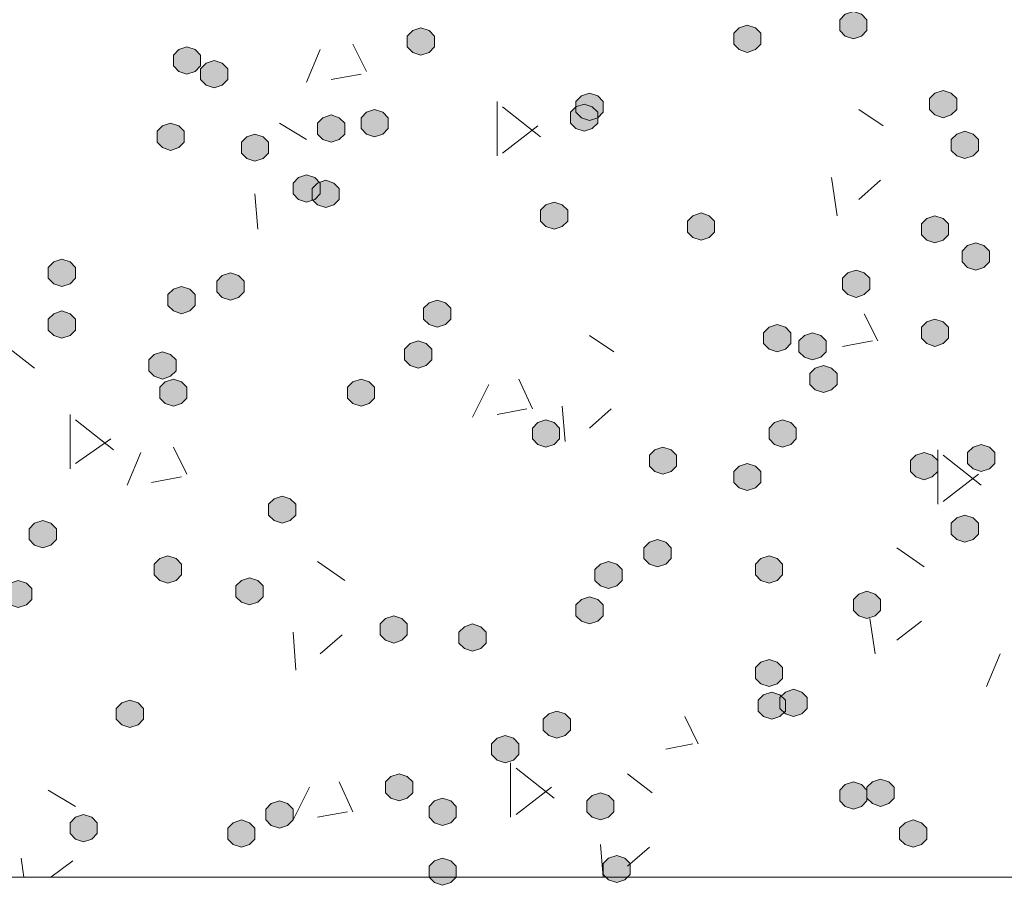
# Model space of a CAD drawing. Header units: millimetres. Extents: x 1527433 to 14789979, y -66543 to 11310.
# Tile 31 of 122: x 1949438 to 1950204, y -64462 to -63789. Entities that reach past the tile are written whole.
import ezdxf

# ---------------------------------------------------------------- set-up
doc = ezdxf.new("R2010")
doc.units = ezdxf.units.MM

msp = doc.modelspace()

# ---------------------------------------------------------------- hatches: boundary and pattern name
h = msp.add_hatch(color=7)
h.dxf.hatch_style = 2
h.paths.add_polyline_path([(1950086.317, -63782.395), (1950079.967, -63784.512), (1950075.733, -63788.745), (1950075.733, -63797.212), (1950079.967, -63801.445), (1950086.317, -63803.562), (1950092.667, -63801.445), (1950096.9, -63797.212), (1950096.9, -63788.745), (1950092.667, -63784.512)])
h = msp.add_hatch(color=7)
h.dxf.hatch_style = 2
h.paths.add_polyline_path([(1949749.767, -63795.095), (1949743.417, -63797.212), (1949739.183, -63801.445), (1949739.183, -63809.912), (1949743.417, -63814.145), (1949749.767, -63816.262), (1949756.117, -63814.145), (1949760.35, -63809.912), (1949760.35, -63801.445), (1949756.117, -63797.212)])
h = msp.add_hatch(color=7)
h.dxf.hatch_style = 2
h.paths.add_polyline_path([(1950003.767, -63792.979), (1949997.417, -63795.095), (1949993.183, -63799.329), (1949993.183, -63807.795), (1949997.417, -63812.029), (1950003.767, -63814.145), (1950010.117, -63812.029), (1950014.35, -63807.795), (1950014.35, -63799.329), (1950010.117, -63795.095)])
h = msp.add_hatch(color=7)
h.dxf.hatch_style = 2
h.paths.add_polyline_path([(1949567.733, -63809.912), (1949561.383, -63812.029), (1949557.15, -63816.262), (1949557.15, -63824.729), (1949561.383, -63828.962), (1949567.733, -63831.079), (1949574.083, -63828.962), (1949578.317, -63824.729), (1949578.317, -63816.262), (1949574.083, -63812.029)])
h = msp.add_hatch(color=7)
h.dxf.hatch_style = 2
h.paths.add_polyline_path([(1949588.9, -63820.495), (1949582.55, -63822.612), (1949578.317, -63826.845), (1949578.317, -63835.312), (1949582.55, -63839.545), (1949588.9, -63841.662), (1949595.25, -63839.545), (1949599.483, -63835.312), (1949599.483, -63826.845), (1949595.25, -63822.612)])
h = msp.add_hatch(color=7)
h.dxf.hatch_style = 2
h.paths.add_polyline_path([(1949881, -63845.895), (1949874.65, -63848.012), (1949870.417, -63852.245), (1949870.417, -63860.712), (1949874.65, -63864.945), (1949881, -63867.062), (1949887.35, -63864.945), (1949891.583, -63860.712), (1949891.583, -63852.245), (1949887.35, -63848.012)])
h = msp.add_hatch(color=7)
h.dxf.hatch_style = 2
h.paths.add_polyline_path([(1950156.167, -63843.779), (1950149.817, -63845.895), (1950145.583, -63850.129), (1950145.583, -63858.595), (1950149.817, -63862.829), (1950156.167, -63864.945), (1950162.517, -63862.829), (1950166.75, -63858.595), (1950166.75, -63850.129), (1950162.517, -63845.895)])
h = msp.add_hatch(color=7)
h.dxf.hatch_style = 2
h.paths.add_polyline_path([(1949876.767, -63854.362), (1949870.417, -63856.479), (1949866.183, -63860.712), (1949866.183, -63869.179), (1949870.417, -63873.412), (1949876.767, -63875.529), (1949883.117, -63873.412), (1949887.35, -63869.179), (1949887.35, -63860.712), (1949883.117, -63856.479)])
h = msp.add_hatch(color=7)
h.dxf.hatch_style = 2
h.paths.add_polyline_path([(1949679.917, -63862.829), (1949673.567, -63864.945), (1949669.333, -63869.179), (1949669.333, -63877.645), (1949673.567, -63881.879), (1949679.917, -63883.995), (1949686.267, -63881.879), (1949690.5, -63877.645), (1949690.5, -63869.179), (1949686.267, -63864.945)])
h = msp.add_hatch(color=7)
h.dxf.hatch_style = 2
h.paths.add_polyline_path([(1949713.783, -63858.595), (1949707.433, -63860.712), (1949703.2, -63864.945), (1949703.2, -63873.412), (1949707.433, -63877.645), (1949713.783, -63879.762), (1949720.133, -63877.645), (1949724.367, -63873.412), (1949724.367, -63864.945), (1949720.133, -63860.712)])
h = msp.add_hatch(color=7)
h.dxf.hatch_style = 2
h.paths.add_polyline_path([(1949555.033, -63869.179), (1949548.683, -63871.295), (1949544.45, -63875.529), (1949544.45, -63883.995), (1949548.683, -63888.229), (1949555.033, -63890.345), (1949561.383, -63888.229), (1949565.617, -63883.995), (1949565.617, -63875.529), (1949561.383, -63871.295)])
h = msp.add_hatch(color=7)
h.dxf.hatch_style = 2
h.paths.add_polyline_path([(1949620.65, -63877.645), (1949614.3, -63879.762), (1949610.067, -63883.995), (1949610.067, -63892.462), (1949614.3, -63896.695), (1949620.65, -63898.812), (1949627, -63896.695), (1949631.233, -63892.462), (1949631.233, -63883.995), (1949627, -63879.762)])
h = msp.add_hatch(color=7)
h.dxf.hatch_style = 2
h.paths.add_polyline_path([(1950173.1, -63875.529), (1950166.75, -63877.645), (1950162.517, -63881.879), (1950162.517, -63890.345), (1950166.75, -63894.579), (1950173.1, -63896.695), (1950179.45, -63894.579), (1950183.683, -63890.345), (1950183.683, -63881.879), (1950179.45, -63877.645)])
h = msp.add_hatch(color=7)
h.dxf.hatch_style = 2
h.paths.add_polyline_path([(1949660.867, -63909.395), (1949654.517, -63911.512), (1949650.283, -63915.745), (1949650.283, -63924.212), (1949654.517, -63928.445), (1949660.867, -63930.562), (1949667.217, -63928.445), (1949671.45, -63924.212), (1949671.45, -63915.745), (1949667.217, -63911.512)])
h = msp.add_hatch(color=7)
h.dxf.hatch_style = 2
h.paths.add_polyline_path([(1949675.683, -63913.629), (1949669.333, -63915.745), (1949665.1, -63919.979), (1949665.1, -63928.445), (1949669.333, -63932.679), (1949675.683, -63934.795), (1949682.033, -63932.679), (1949686.267, -63928.445), (1949686.267, -63919.979), (1949682.033, -63915.745)])
h = msp.add_hatch(color=7)
h.dxf.hatch_style = 2
h.paths.add_polyline_path([(1949853.483, -63930.562), (1949847.133, -63932.679), (1949842.9, -63936.912), (1949842.9, -63945.379), (1949847.133, -63949.612), (1949853.483, -63951.729), (1949859.833, -63949.612), (1949864.067, -63945.379), (1949864.067, -63936.912), (1949859.833, -63932.679)])
h = msp.add_hatch(color=7)
h.dxf.hatch_style = 2
h.paths.add_polyline_path([(1949967.783, -63939.029), (1949961.433, -63941.145), (1949957.2, -63945.379), (1949957.2, -63953.845), (1949961.433, -63958.079), (1949967.783, -63960.195), (1949974.133, -63958.079), (1949978.367, -63953.845), (1949978.367, -63945.379), (1949974.133, -63941.145)])
h = msp.add_hatch(color=7)
h.dxf.hatch_style = 2
h.paths.add_polyline_path([(1950149.817, -63941.145), (1950143.467, -63943.262), (1950139.233, -63947.495), (1950139.233, -63955.962), (1950143.467, -63960.195), (1950149.817, -63962.312), (1950156.167, -63960.195), (1950160.4, -63955.962), (1950160.4, -63947.495), (1950156.167, -63943.262)])
h = msp.add_hatch(color=7)
h.dxf.hatch_style = 2
h.paths.add_polyline_path([(1950181.567, -63962.312), (1950175.217, -63964.429), (1950170.983, -63968.662), (1950170.983, -63977.129), (1950175.217, -63981.362), (1950181.567, -63983.479), (1950187.917, -63981.362), (1950192.15, -63977.129), (1950192.15, -63968.662), (1950187.917, -63964.429)])
h = msp.add_hatch(color=7)
h.dxf.hatch_style = 2
h.paths.add_polyline_path([(1949470.367, -63975.012), (1949464.017, -63977.129), (1949459.783, -63981.362), (1949459.783, -63989.829), (1949464.017, -63994.062), (1949470.367, -63996.179), (1949476.717, -63994.062), (1949480.95, -63989.829), (1949480.95, -63981.362), (1949476.717, -63977.129)])
h = msp.add_hatch(color=7)
h.dxf.hatch_style = 2
h.paths.add_polyline_path([(1949601.6, -63985.595), (1949595.25, -63987.712), (1949591.017, -63991.945), (1949591.017, -64000.412), (1949595.25, -64004.645), (1949601.6, -64006.762), (1949607.95, -64004.645), (1949612.183, -64000.412), (1949612.183, -63991.945), (1949607.95, -63987.712)])
h = msp.add_hatch(color=7)
h.dxf.hatch_style = 2
h.paths.add_polyline_path([(1950088.433, -63983.479), (1950082.083, -63985.595), (1950077.85, -63989.829), (1950077.85, -63998.295), (1950082.083, -64002.529), (1950088.433, -64004.645), (1950094.783, -64002.529), (1950099.017, -63998.295), (1950099.017, -63989.829), (1950094.783, -63985.595)])
h = msp.add_hatch(color=7)
h.dxf.hatch_style = 2
h.paths.add_polyline_path([(1949563.5, -63996.179), (1949557.15, -63998.295), (1949552.917, -64002.529), (1949552.917, -64010.995), (1949557.15, -64015.229), (1949563.5, -64017.345), (1949569.85, -64015.229), (1949574.083, -64010.995), (1949574.083, -64002.529), (1949569.85, -63998.295)])
h = msp.add_hatch(color=7)
h.dxf.hatch_style = 2
h.paths.add_polyline_path([(1949762.467, -64006.762), (1949756.117, -64008.879), (1949751.883, -64013.112), (1949751.883, -64021.579), (1949756.117, -64025.812), (1949762.467, -64027.929), (1949768.817, -64025.812), (1949773.05, -64021.579), (1949773.05, -64013.112), (1949768.817, -64008.879)])
h = msp.add_hatch(color=7)
h.dxf.hatch_style = 2
h.paths.add_polyline_path([(1949470.367, -64015.229), (1949464.017, -64017.345), (1949459.783, -64021.579), (1949459.783, -64030.045), (1949464.017, -64034.279), (1949470.367, -64036.395), (1949476.717, -64034.279), (1949480.95, -64030.045), (1949480.95, -64021.579), (1949476.717, -64017.345)])
h = msp.add_hatch(color=7)
h.dxf.hatch_style = 2
h.paths.add_polyline_path([(1950027.05, -64025.812), (1950020.7, -64027.929), (1950016.467, -64032.162), (1950016.467, -64040.629), (1950020.7, -64044.862), (1950027.05, -64046.979), (1950033.4, -64044.862), (1950037.633, -64040.629), (1950037.633, -64032.162), (1950033.4, -64027.929)])
h = msp.add_hatch(color=7)
h.dxf.hatch_style = 2
h.paths.add_polyline_path([(1950149.817, -64021.579), (1950143.467, -64023.695), (1950139.233, -64027.929), (1950139.233, -64036.395), (1950143.467, -64040.629), (1950149.817, -64042.745), (1950156.167, -64040.629), (1950160.4, -64036.395), (1950160.4, -64027.929), (1950156.167, -64023.695)])
h = msp.add_hatch(color=7)
h.dxf.hatch_style = 2
h.paths.add_polyline_path([(1950054.567, -64032.162), (1950048.217, -64034.279), (1950043.983, -64038.512), (1950043.983, -64046.979), (1950048.217, -64051.212), (1950054.567, -64053.329), (1950060.917, -64051.212), (1950065.15, -64046.979), (1950065.15, -64038.512), (1950060.917, -64034.279)])
h = msp.add_hatch(color=7)
h.dxf.hatch_style = 2
h.paths.add_polyline_path([(1949747.65, -64038.512), (1949741.3, -64040.629), (1949737.067, -64044.862), (1949737.067, -64053.329), (1949741.3, -64057.562), (1949747.65, -64059.679), (1949754, -64057.562), (1949758.233, -64053.329), (1949758.233, -64044.862), (1949754, -64040.629)])
h = msp.add_hatch(color=7)
h.dxf.hatch_style = 2
h.paths.add_polyline_path([(1949548.683, -64046.979), (1949542.333, -64049.095), (1949538.1, -64053.329), (1949538.1, -64061.795), (1949542.333, -64066.029), (1949548.683, -64068.145), (1949555.033, -64066.029), (1949559.267, -64061.795), (1949559.267, -64053.329), (1949555.033, -64049.095)])
h = msp.add_hatch(color=7)
h.dxf.hatch_style = 2
h.paths.add_polyline_path([(1950063.033, -64057.562), (1950056.683, -64059.679), (1950052.45, -64063.912), (1950052.45, -64072.379), (1950056.683, -64076.612), (1950063.033, -64078.729), (1950069.383, -64076.612), (1950073.617, -64072.379), (1950073.617, -64063.912), (1950069.383, -64059.679)])
h = msp.add_hatch(color=7)
h.dxf.hatch_style = 2
h.paths.add_polyline_path([(1949557.15, -64068.145), (1949550.8, -64070.262), (1949546.567, -64074.495), (1949546.567, -64082.962), (1949550.8, -64087.195), (1949557.15, -64089.312), (1949563.5, -64087.195), (1949567.733, -64082.962), (1949567.733, -64074.495), (1949563.5, -64070.262)])
h = msp.add_hatch(color=7)
h.dxf.hatch_style = 2
h.paths.add_polyline_path([(1949703.2, -64068.145), (1949696.85, -64070.262), (1949692.617, -64074.495), (1949692.617, -64082.962), (1949696.85, -64087.195), (1949703.2, -64089.312), (1949709.55, -64087.195), (1949713.783, -64082.962), (1949713.783, -64074.495), (1949709.55, -64070.262)])
h = msp.add_hatch(color=7)
h.dxf.hatch_style = 2
h.paths.add_polyline_path([(1949847.133, -64099.895), (1949840.783, -64102.012), (1949836.55, -64106.245), (1949836.55, -64114.712), (1949840.783, -64118.945), (1949847.133, -64121.062), (1949853.483, -64118.945), (1949857.717, -64114.712), (1949857.717, -64106.245), (1949853.483, -64102.012)])
h = msp.add_hatch(color=7)
h.dxf.hatch_style = 2
h.paths.add_polyline_path([(1950031.283, -64099.895), (1950024.933, -64102.012), (1950020.7, -64106.245), (1950020.7, -64114.712), (1950024.933, -64118.945), (1950031.283, -64121.062), (1950037.633, -64118.945), (1950041.867, -64114.712), (1950041.867, -64106.245), (1950037.633, -64102.012)])
h = msp.add_hatch(color=7)
h.dxf.hatch_style = 2
h.paths.add_polyline_path([(1949938.15, -64121.062), (1949931.8, -64123.179), (1949927.567, -64127.412), (1949927.567, -64135.879), (1949931.8, -64140.112), (1949938.15, -64142.229), (1949944.5, -64140.112), (1949948.733, -64135.879), (1949948.733, -64127.412), (1949944.5, -64123.179)])
h = msp.add_hatch(color=7)
h.dxf.hatch_style = 2
h.paths.add_polyline_path([(1950141.35, -64125.295), (1950135, -64127.412), (1950130.767, -64131.645), (1950130.767, -64140.112), (1950135, -64144.345), (1950141.35, -64146.462), (1950147.7, -64144.345), (1950151.933, -64140.112), (1950151.933, -64131.645), (1950147.7, -64127.412)])
h = msp.add_hatch(color=7)
h.dxf.hatch_style = 2
h.paths.add_polyline_path([(1950185.8, -64118.945), (1950179.45, -64121.062), (1950175.217, -64125.295), (1950175.217, -64133.762), (1950179.45, -64137.995), (1950185.8, -64140.112), (1950192.15, -64137.995), (1950196.383, -64133.762), (1950196.383, -64125.295), (1950192.15, -64121.062)])
h = msp.add_hatch(color=7)
h.dxf.hatch_style = 2
h.paths.add_polyline_path([(1950003.767, -64133.762), (1949997.417, -64135.879), (1949993.183, -64140.112), (1949993.183, -64148.579), (1949997.417, -64152.812), (1950003.767, -64154.929), (1950010.117, -64152.812), (1950014.35, -64148.579), (1950014.35, -64140.112), (1950010.117, -64135.879)])
h = msp.add_hatch(color=7)
h.dxf.hatch_style = 2
h.paths.add_polyline_path([(1949641.817, -64159.162), (1949635.467, -64161.279), (1949631.233, -64165.512), (1949631.233, -64173.979), (1949635.467, -64178.212), (1949641.817, -64180.329), (1949648.167, -64178.212), (1949652.4, -64173.979), (1949652.4, -64165.512), (1949648.167, -64161.279)])
h = msp.add_hatch(color=7)
h.dxf.hatch_style = 2
h.paths.add_polyline_path([(1949455.55, -64178.212), (1949449.2, -64180.329), (1949444.967, -64184.562), (1949444.967, -64193.029), (1949449.2, -64197.262), (1949455.55, -64199.379), (1949461.9, -64197.262), (1949466.133, -64193.029), (1949466.133, -64184.562), (1949461.9, -64180.329)])
h = msp.add_hatch(color=7)
h.dxf.hatch_style = 2
h.paths.add_polyline_path([(1950173.1, -64173.979), (1950166.75, -64176.095), (1950162.517, -64180.329), (1950162.517, -64188.795), (1950166.75, -64193.029), (1950173.1, -64195.145), (1950179.45, -64193.029), (1950183.683, -64188.795), (1950183.683, -64180.329), (1950179.45, -64176.095)])
h = msp.add_hatch(color=7)
h.dxf.hatch_style = 2
h.paths.add_polyline_path([(1949933.917, -64193.029), (1949927.567, -64195.145), (1949923.333, -64199.379), (1949923.333, -64207.845), (1949927.567, -64212.079), (1949933.917, -64214.195), (1949940.267, -64212.079), (1949944.5, -64207.845), (1949944.5, -64199.379), (1949940.267, -64195.145)])
h = msp.add_hatch(color=7)
h.dxf.hatch_style = 2
h.paths.add_polyline_path([(1949552.917, -64205.729), (1949546.567, -64207.845), (1949542.333, -64212.079), (1949542.333, -64220.545), (1949546.567, -64224.779), (1949552.917, -64226.895), (1949559.267, -64224.779), (1949563.5, -64220.545), (1949563.5, -64212.079), (1949559.267, -64207.845)])
h = msp.add_hatch(color=7)
h.dxf.hatch_style = 2
h.paths.add_polyline_path([(1949895.817, -64209.962), (1949889.467, -64212.079), (1949885.233, -64216.312), (1949885.233, -64224.779), (1949889.467, -64229.012), (1949895.817, -64231.129), (1949902.167, -64229.012), (1949906.4, -64224.779), (1949906.4, -64216.312), (1949902.167, -64212.079)])
h = msp.add_hatch(color=7)
h.dxf.hatch_style = 2
h.paths.add_polyline_path([(1950020.7, -64205.729), (1950014.35, -64207.845), (1950010.117, -64212.079), (1950010.117, -64220.545), (1950014.35, -64224.779), (1950020.7, -64226.895), (1950027.05, -64224.779), (1950031.283, -64220.545), (1950031.283, -64212.079), (1950027.05, -64207.845)])
h = msp.add_hatch(color=7)
h.dxf.hatch_style = 2
h.paths.add_polyline_path([(1949436.5, -64224.779), (1949430.15, -64226.895), (1949425.917, -64231.129), (1949425.917, -64239.595), (1949430.15, -64243.829), (1949436.5, -64245.945), (1949442.85, -64243.829), (1949447.083, -64239.595), (1949447.083, -64231.129), (1949442.85, -64226.895)])
h = msp.add_hatch(color=7)
h.dxf.hatch_style = 2
h.paths.add_polyline_path([(1949616.417, -64222.662), (1949610.067, -64224.779), (1949605.833, -64229.012), (1949605.833, -64237.479), (1949610.067, -64241.712), (1949616.417, -64243.829), (1949622.767, -64241.712), (1949627, -64237.479), (1949627, -64229.012), (1949622.767, -64224.779)])
h = msp.add_hatch(color=7)
h.dxf.hatch_style = 2
h.paths.add_polyline_path([(1950096.9, -64233.245), (1950090.55, -64235.362), (1950086.317, -64239.595), (1950086.317, -64248.062), (1950090.55, -64252.295), (1950096.9, -64254.412), (1950103.25, -64252.295), (1950107.483, -64248.062), (1950107.483, -64239.595), (1950103.25, -64235.362)])
h = msp.add_hatch(color=7)
h.dxf.hatch_style = 2
h.paths.add_polyline_path([(1949881, -64237.479), (1949874.65, -64239.595), (1949870.417, -64243.829), (1949870.417, -64252.295), (1949874.65, -64256.529), (1949881, -64258.645), (1949887.35, -64256.529), (1949891.583, -64252.295), (1949891.583, -64243.829), (1949887.35, -64239.595)])
h = msp.add_hatch(color=7)
h.dxf.hatch_style = 2
h.paths.add_polyline_path([(1949728.6, -64252.295), (1949722.25, -64254.412), (1949718.017, -64258.645), (1949718.017, -64267.112), (1949722.25, -64271.345), (1949728.6, -64273.462), (1949734.95, -64271.345), (1949739.183, -64267.112), (1949739.183, -64258.645), (1949734.95, -64254.412)])
h = msp.add_hatch(color=7)
h.dxf.hatch_style = 2
h.paths.add_polyline_path([(1949789.983, -64258.645), (1949783.633, -64260.762), (1949779.4, -64264.995), (1949779.4, -64273.462), (1949783.633, -64277.695), (1949789.983, -64279.812), (1949796.333, -64277.695), (1949800.567, -64273.462), (1949800.567, -64264.995), (1949796.333, -64260.762)])
h = msp.add_hatch(color=7)
h.dxf.hatch_style = 2
h.paths.add_polyline_path([(1950020.7, -64286.162), (1950014.35, -64288.279), (1950010.117, -64292.512), (1950010.117, -64300.979), (1950014.35, -64305.212), (1950020.7, -64307.329), (1950027.05, -64305.212), (1950031.283, -64300.979), (1950031.283, -64292.512), (1950027.05, -64288.279)])
h = msp.add_hatch(color=7)
h.dxf.hatch_style = 2
h.paths.add_polyline_path([(1950039.75, -64309.445), (1950033.4, -64311.562), (1950029.167, -64315.795), (1950029.167, -64324.262), (1950033.4, -64328.495), (1950039.75, -64330.612), (1950046.1, -64328.495), (1950050.333, -64324.262), (1950050.333, -64315.795), (1950046.1, -64311.562)])
h = msp.add_hatch(color=7)
h.dxf.hatch_style = 2
h.paths.add_polyline_path([(1950022.817, -64311.562), (1950016.467, -64313.679), (1950012.233, -64317.912), (1950012.233, -64326.379), (1950016.467, -64330.612), (1950022.817, -64332.729), (1950029.167, -64330.612), (1950033.4, -64326.379), (1950033.4, -64317.912), (1950029.167, -64313.679)])
h = msp.add_hatch(color=7)
h.dxf.hatch_style = 2
h.paths.add_polyline_path([(1949523.283, -64317.912), (1949516.933, -64320.029), (1949512.7, -64324.262), (1949512.7, -64332.729), (1949516.933, -64336.962), (1949523.283, -64339.079), (1949529.633, -64336.962), (1949533.867, -64332.729), (1949533.867, -64324.262), (1949529.633, -64320.029)])
h = msp.add_hatch(color=7)
h.dxf.hatch_style = 2
h.paths.add_polyline_path([(1949855.6, -64326.379), (1949849.25, -64328.495), (1949845.017, -64332.729), (1949845.017, -64341.195), (1949849.25, -64345.429), (1949855.6, -64347.545), (1949861.95, -64345.429), (1949866.183, -64341.195), (1949866.183, -64332.729), (1949861.95, -64328.495)])
h = msp.add_hatch(color=7)
h.dxf.hatch_style = 2
h.paths.add_polyline_path([(1949815.383, -64345.429), (1949809.033, -64347.545), (1949804.8, -64351.779), (1949804.8, -64360.245), (1949809.033, -64364.479), (1949815.383, -64366.595), (1949821.733, -64364.479), (1949825.967, -64360.245), (1949825.967, -64351.779), (1949821.733, -64347.545)])
h = msp.add_hatch(color=7)
h.dxf.hatch_style = 2
h.paths.add_polyline_path([(1949732.833, -64375.062), (1949726.483, -64377.179), (1949722.25, -64381.412), (1949722.25, -64389.879), (1949726.483, -64394.112), (1949732.833, -64396.229), (1949739.183, -64394.112), (1949743.417, -64389.879), (1949743.417, -64381.412), (1949739.183, -64377.179)])
h = msp.add_hatch(color=7)
h.dxf.hatch_style = 2
h.paths.add_polyline_path([(1950086.317, -64381.412), (1950079.967, -64383.529), (1950075.733, -64387.762), (1950075.733, -64396.229), (1950079.967, -64400.462), (1950086.317, -64402.579), (1950092.667, -64400.462), (1950096.9, -64396.229), (1950096.9, -64387.762), (1950092.667, -64383.529)])
h = msp.add_hatch(color=7)
h.dxf.hatch_style = 2
h.paths.add_polyline_path([(1950107.483, -64379.295), (1950101.133, -64381.412), (1950096.9, -64385.645), (1950096.9, -64394.112), (1950101.133, -64398.345), (1950107.483, -64400.462), (1950113.833, -64398.345), (1950118.067, -64394.112), (1950118.067, -64385.645), (1950113.833, -64381.412)])
h = msp.add_hatch(color=7)
h.dxf.hatch_style = 2
h.paths.add_polyline_path([(1949766.7, -64394.112), (1949760.35, -64396.229), (1949756.117, -64400.462), (1949756.117, -64408.929), (1949760.35, -64413.162), (1949766.7, -64415.279), (1949773.05, -64413.162), (1949777.283, -64408.929), (1949777.283, -64400.462), (1949773.05, -64396.229)])
h = msp.add_hatch(color=7)
h.dxf.hatch_style = 2
h.paths.add_polyline_path([(1949889.467, -64389.879), (1949883.117, -64391.995), (1949878.883, -64396.229), (1949878.883, -64404.695), (1949883.117, -64408.929), (1949889.467, -64411.045), (1949895.817, -64408.929), (1949900.05, -64404.695), (1949900.05, -64396.229), (1949895.817, -64391.995)])
h = msp.add_hatch(color=7)
h.dxf.hatch_style = 2
h.paths.add_polyline_path([(1949639.7, -64396.229), (1949633.35, -64398.345), (1949629.117, -64402.579), (1949629.117, -64411.045), (1949633.35, -64415.279), (1949639.7, -64417.395), (1949646.05, -64415.279), (1949650.283, -64411.045), (1949650.283, -64402.579), (1949646.05, -64398.345)])
h = msp.add_hatch(color=7)
h.dxf.hatch_style = 2
h.paths.add_polyline_path([(1949487.3, -64406.812), (1949480.95, -64408.929), (1949476.717, -64413.162), (1949476.717, -64421.629), (1949480.95, -64425.862), (1949487.3, -64427.979), (1949493.65, -64425.862), (1949497.883, -64421.629), (1949497.883, -64413.162), (1949493.65, -64408.929)])
h = msp.add_hatch(color=7)
h.dxf.hatch_style = 2
h.paths.add_polyline_path([(1949610.067, -64411.045), (1949603.717, -64413.162), (1949599.483, -64417.395), (1949599.483, -64425.862), (1949603.717, -64430.095), (1949610.067, -64432.212), (1949616.417, -64430.095), (1949620.65, -64425.862), (1949620.65, -64417.395), (1949616.417, -64413.162)])
h = msp.add_hatch(color=7)
h.dxf.hatch_style = 2
h.paths.add_polyline_path([(1950132.883, -64411.045), (1950126.533, -64413.162), (1950122.3, -64417.395), (1950122.3, -64425.862), (1950126.533, -64430.095), (1950132.883, -64432.212), (1950139.233, -64430.095), (1950143.467, -64425.862), (1950143.467, -64417.395), (1950139.233, -64413.162)])
h = msp.add_hatch(color=7)
h.dxf.hatch_style = 2
h.paths.add_polyline_path([(1949902.167, -64438.562), (1949895.817, -64440.679), (1949891.583, -64444.912), (1949891.583, -64453.379), (1949895.817, -64457.612), (1949902.167, -64459.729), (1949908.517, -64457.612), (1949912.75, -64453.379), (1949912.75, -64444.912), (1949908.517, -64440.679)])
h = msp.add_hatch(color=7)
h.dxf.hatch_style = 2
h.paths.add_polyline_path([(1949766.7, -64440.679), (1949760.35, -64442.795), (1949756.117, -64447.029), (1949756.117, -64455.495), (1949760.35, -64459.729), (1949766.7, -64461.845), (1949773.05, -64459.729), (1949777.283, -64455.495), (1949777.283, -64447.029), (1949773.05, -64442.795)])

# ---------------------------------------------------------------- linework, layer by layer
at = {"color": 7, "lineweight": 0}
for points in [[(1950086.317, -63782.395), (1950079.967, -63784.512), (1950075.733, -63788.745), (1950075.733, -63797.212), (1950079.967, -63801.445), (1950086.317, -63803.562), (1950092.667, -63801.445), (1950096.9, -63797.212), (1950096.9, -63788.745), (1950092.667, -63784.512)], [(1949749.767, -63795.095), (1949743.417, -63797.212), (1949739.183, -63801.445), (1949739.183, -63809.912), (1949743.417, -63814.145), (1949749.767, -63816.262), (1949756.117, -63814.145), (1949760.35, -63809.912), (1949760.35, -63801.445), (1949756.117, -63797.212)], [(1950003.767, -63792.979), (1949997.417, -63795.095), (1949993.183, -63799.329), (1949993.183, -63807.795), (1949997.417, -63812.029), (1950003.767, -63814.145), (1950010.117, -63812.029), (1950014.35, -63807.795), (1950014.35, -63799.329), (1950010.117, -63795.095)], [(1949567.733, -63809.912), (1949561.383, -63812.029), (1949557.15, -63816.262), (1949557.15, -63824.729), (1949561.383, -63828.962), (1949567.733, -63831.079), (1949574.083, -63828.962), (1949578.317, -63824.729), (1949578.317, -63816.262), (1949574.083, -63812.029)], [(1949588.9, -63820.495), (1949582.55, -63822.612), (1949578.317, -63826.845), (1949578.317, -63835.312), (1949582.55, -63839.545), (1949588.9, -63841.662), (1949595.25, -63839.545), (1949599.483, -63835.312), (1949599.483, -63826.845), (1949595.25, -63822.612)], [(1949881, -63845.895), (1949874.65, -63848.012), (1949870.417, -63852.245), (1949870.417, -63860.712), (1949874.65, -63864.945), (1949881, -63867.062), (1949887.35, -63864.945), (1949891.583, -63860.712), (1949891.583, -63852.245), (1949887.35, -63848.012)], [(1950156.167, -63843.779), (1950149.817, -63845.895), (1950145.583, -63850.129), (1950145.583, -63858.595), (1950149.817, -63862.829), (1950156.167, -63864.945), (1950162.517, -63862.829), (1950166.75, -63858.595), (1950166.75, -63850.129), (1950162.517, -63845.895)], [(1949876.767, -63854.362), (1949870.417, -63856.479), (1949866.183, -63860.712), (1949866.183, -63869.179), (1949870.417, -63873.412), (1949876.767, -63875.529), (1949883.117, -63873.412), (1949887.35, -63869.179), (1949887.35, -63860.712), (1949883.117, -63856.479)], [(1949679.917, -63862.829), (1949673.567, -63864.945), (1949669.333, -63869.179), (1949669.333, -63877.645), (1949673.567, -63881.879), (1949679.917, -63883.995), (1949686.267, -63881.879), (1949690.5, -63877.645), (1949690.5, -63869.179), (1949686.267, -63864.945)], [(1949713.783, -63858.595), (1949707.433, -63860.712), (1949703.2, -63864.945), (1949703.2, -63873.412), (1949707.433, -63877.645), (1949713.783, -63879.762), (1949720.133, -63877.645), (1949724.367, -63873.412), (1949724.367, -63864.945), (1949720.133, -63860.712)], [(1949555.033, -63869.179), (1949548.683, -63871.295), (1949544.45, -63875.529), (1949544.45, -63883.995), (1949548.683, -63888.229), (1949555.033, -63890.345), (1949561.383, -63888.229), (1949565.617, -63883.995), (1949565.617, -63875.529), (1949561.383, -63871.295)], [(1949620.65, -63877.645), (1949614.3, -63879.762), (1949610.067, -63883.995), (1949610.067, -63892.462), (1949614.3, -63896.695), (1949620.65, -63898.812), (1949627, -63896.695), (1949631.233, -63892.462), (1949631.233, -63883.995), (1949627, -63879.762)], [(1950173.1, -63875.529), (1950166.75, -63877.645), (1950162.517, -63881.879), (1950162.517, -63890.345), (1950166.75, -63894.579), (1950173.1, -63896.695), (1950179.45, -63894.579), (1950183.683, -63890.345), (1950183.683, -63881.879), (1950179.45, -63877.645)], [(1949660.867, -63909.395), (1949654.517, -63911.512), (1949650.283, -63915.745), (1949650.283, -63924.212), (1949654.517, -63928.445), (1949660.867, -63930.562), (1949667.217, -63928.445), (1949671.45, -63924.212), (1949671.45, -63915.745), (1949667.217, -63911.512)], [(1949675.683, -63913.629), (1949669.333, -63915.745), (1949665.1, -63919.979), (1949665.1, -63928.445), (1949669.333, -63932.679), (1949675.683, -63934.795), (1949682.033, -63932.679), (1949686.267, -63928.445), (1949686.267, -63919.979), (1949682.033, -63915.745)], [(1949853.483, -63930.562), (1949847.133, -63932.679), (1949842.9, -63936.912), (1949842.9, -63945.379), (1949847.133, -63949.612), (1949853.483, -63951.729), (1949859.833, -63949.612), (1949864.067, -63945.379), (1949864.067, -63936.912), (1949859.833, -63932.679)], [(1949967.783, -63939.029), (1949961.433, -63941.145), (1949957.2, -63945.379), (1949957.2, -63953.845), (1949961.433, -63958.079), (1949967.783, -63960.195), (1949974.133, -63958.079), (1949978.367, -63953.845), (1949978.367, -63945.379), (1949974.133, -63941.145)], [(1950149.817, -63941.145), (1950143.467, -63943.262), (1950139.233, -63947.495), (1950139.233, -63955.962), (1950143.467, -63960.195), (1950149.817, -63962.312), (1950156.167, -63960.195), (1950160.4, -63955.962), (1950160.4, -63947.495), (1950156.167, -63943.262)], [(1950181.567, -63962.312), (1950175.217, -63964.429), (1950170.983, -63968.662), (1950170.983, -63977.129), (1950175.217, -63981.362), (1950181.567, -63983.479), (1950187.917, -63981.362), (1950192.15, -63977.129), (1950192.15, -63968.662), (1950187.917, -63964.429)], [(1949470.367, -63975.012), (1949464.017, -63977.129), (1949459.783, -63981.362), (1949459.783, -63989.829), (1949464.017, -63994.062), (1949470.367, -63996.179), (1949476.717, -63994.062), (1949480.95, -63989.829), (1949480.95, -63981.362), (1949476.717, -63977.129)], [(1949601.6, -63985.595), (1949595.25, -63987.712), (1949591.017, -63991.945), (1949591.017, -64000.412), (1949595.25, -64004.645), (1949601.6, -64006.762), (1949607.95, -64004.645), (1949612.183, -64000.412), (1949612.183, -63991.945), (1949607.95, -63987.712)], [(1950088.433, -63983.479), (1950082.083, -63985.595), (1950077.85, -63989.829), (1950077.85, -63998.295), (1950082.083, -64002.529), (1950088.433, -64004.645), (1950094.783, -64002.529), (1950099.017, -63998.295), (1950099.017, -63989.829), (1950094.783, -63985.595)], [(1949563.5, -63996.179), (1949557.15, -63998.295), (1949552.917, -64002.529), (1949552.917, -64010.995), (1949557.15, -64015.229), (1949563.5, -64017.345), (1949569.85, -64015.229), (1949574.083, -64010.995), (1949574.083, -64002.529), (1949569.85, -63998.295)], [(1949762.467, -64006.762), (1949756.117, -64008.879), (1949751.883, -64013.112), (1949751.883, -64021.579), (1949756.117, -64025.812), (1949762.467, -64027.929), (1949768.817, -64025.812), (1949773.05, -64021.579), (1949773.05, -64013.112), (1949768.817, -64008.879)], [(1949470.367, -64015.229), (1949464.017, -64017.345), (1949459.783, -64021.579), (1949459.783, -64030.045), (1949464.017, -64034.279), (1949470.367, -64036.395), (1949476.717, -64034.279), (1949480.95, -64030.045), (1949480.95, -64021.579), (1949476.717, -64017.345)], [(1950027.05, -64025.812), (1950020.7, -64027.929), (1950016.467, -64032.162), (1950016.467, -64040.629), (1950020.7, -64044.862), (1950027.05, -64046.979), (1950033.4, -64044.862), (1950037.633, -64040.629), (1950037.633, -64032.162), (1950033.4, -64027.929)], [(1950149.817, -64021.579), (1950143.467, -64023.695), (1950139.233, -64027.929), (1950139.233, -64036.395), (1950143.467, -64040.629), (1950149.817, -64042.745), (1950156.167, -64040.629), (1950160.4, -64036.395), (1950160.4, -64027.929), (1950156.167, -64023.695)], [(1950054.567, -64032.162), (1950048.217, -64034.279), (1950043.983, -64038.512), (1950043.983, -64046.979), (1950048.217, -64051.212), (1950054.567, -64053.329), (1950060.917, -64051.212), (1950065.15, -64046.979), (1950065.15, -64038.512), (1950060.917, -64034.279)], [(1949747.65, -64038.512), (1949741.3, -64040.629), (1949737.067, -64044.862), (1949737.067, -64053.329), (1949741.3, -64057.562), (1949747.65, -64059.679), (1949754, -64057.562), (1949758.233, -64053.329), (1949758.233, -64044.862), (1949754, -64040.629)], [(1949548.683, -64046.979), (1949542.333, -64049.095), (1949538.1, -64053.329), (1949538.1, -64061.795), (1949542.333, -64066.029), (1949548.683, -64068.145), (1949555.033, -64066.029), (1949559.267, -64061.795), (1949559.267, -64053.329), (1949555.033, -64049.095)], [(1950063.033, -64057.562), (1950056.683, -64059.679), (1950052.45, -64063.912), (1950052.45, -64072.379), (1950056.683, -64076.612), (1950063.033, -64078.729), (1950069.383, -64076.612), (1950073.617, -64072.379), (1950073.617, -64063.912), (1950069.383, -64059.679)], [(1949557.15, -64068.145), (1949550.8, -64070.262), (1949546.567, -64074.495), (1949546.567, -64082.962), (1949550.8, -64087.195), (1949557.15, -64089.312), (1949563.5, -64087.195), (1949567.733, -64082.962), (1949567.733, -64074.495), (1949563.5, -64070.262)], [(1949703.2, -64068.145), (1949696.85, -64070.262), (1949692.617, -64074.495), (1949692.617, -64082.962), (1949696.85, -64087.195), (1949703.2, -64089.312), (1949709.55, -64087.195), (1949713.783, -64082.962), (1949713.783, -64074.495), (1949709.55, -64070.262)], [(1949847.133, -64099.895), (1949840.783, -64102.012), (1949836.55, -64106.245), (1949836.55, -64114.712), (1949840.783, -64118.945), (1949847.133, -64121.062), (1949853.483, -64118.945), (1949857.717, -64114.712), (1949857.717, -64106.245), (1949853.483, -64102.012)], [(1950031.283, -64099.895), (1950024.933, -64102.012), (1950020.7, -64106.245), (1950020.7, -64114.712), (1950024.933, -64118.945), (1950031.283, -64121.062), (1950037.633, -64118.945), (1950041.867, -64114.712), (1950041.867, -64106.245), (1950037.633, -64102.012)], [(1949938.15, -64121.062), (1949931.8, -64123.179), (1949927.567, -64127.412), (1949927.567, -64135.879), (1949931.8, -64140.112), (1949938.15, -64142.229), (1949944.5, -64140.112), (1949948.733, -64135.879), (1949948.733, -64127.412), (1949944.5, -64123.179)], [(1950141.35, -64125.295), (1950135, -64127.412), (1950130.767, -64131.645), (1950130.767, -64140.112), (1950135, -64144.345), (1950141.35, -64146.462), (1950147.7, -64144.345), (1950151.933, -64140.112), (1950151.933, -64131.645), (1950147.7, -64127.412)], [(1950185.8, -64118.945), (1950179.45, -64121.062), (1950175.217, -64125.295), (1950175.217, -64133.762), (1950179.45, -64137.995), (1950185.8, -64140.112), (1950192.15, -64137.995), (1950196.383, -64133.762), (1950196.383, -64125.295), (1950192.15, -64121.062)], [(1950003.767, -64133.762), (1949997.417, -64135.879), (1949993.183, -64140.112), (1949993.183, -64148.579), (1949997.417, -64152.812), (1950003.767, -64154.929), (1950010.117, -64152.812), (1950014.35, -64148.579), (1950014.35, -64140.112), (1950010.117, -64135.879)], [(1949641.817, -64159.162), (1949635.467, -64161.279), (1949631.233, -64165.512), (1949631.233, -64173.979), (1949635.467, -64178.212), (1949641.817, -64180.329), (1949648.167, -64178.212), (1949652.4, -64173.979), (1949652.4, -64165.512), (1949648.167, -64161.279)], [(1949455.55, -64178.212), (1949449.2, -64180.329), (1949444.967, -64184.562), (1949444.967, -64193.029), (1949449.2, -64197.262), (1949455.55, -64199.379), (1949461.9, -64197.262), (1949466.133, -64193.029), (1949466.133, -64184.562), (1949461.9, -64180.329)], [(1950173.1, -64173.979), (1950166.75, -64176.095), (1950162.517, -64180.329), (1950162.517, -64188.795), (1950166.75, -64193.029), (1950173.1, -64195.145), (1950179.45, -64193.029), (1950183.683, -64188.795), (1950183.683, -64180.329), (1950179.45, -64176.095)], [(1949933.917, -64193.029), (1949927.567, -64195.145), (1949923.333, -64199.379), (1949923.333, -64207.845), (1949927.567, -64212.079), (1949933.917, -64214.195), (1949940.267, -64212.079), (1949944.5, -64207.845), (1949944.5, -64199.379), (1949940.267, -64195.145)], [(1949552.917, -64205.729), (1949546.567, -64207.845), (1949542.333, -64212.079), (1949542.333, -64220.545), (1949546.567, -64224.779), (1949552.917, -64226.895), (1949559.267, -64224.779), (1949563.5, -64220.545), (1949563.5, -64212.079), (1949559.267, -64207.845)], [(1949895.817, -64209.962), (1949889.467, -64212.079), (1949885.233, -64216.312), (1949885.233, -64224.779), (1949889.467, -64229.012), (1949895.817, -64231.129), (1949902.167, -64229.012), (1949906.4, -64224.779), (1949906.4, -64216.312), (1949902.167, -64212.079)], [(1950020.7, -64205.729), (1950014.35, -64207.845), (1950010.117, -64212.079), (1950010.117, -64220.545), (1950014.35, -64224.779), (1950020.7, -64226.895), (1950027.05, -64224.779), (1950031.283, -64220.545), (1950031.283, -64212.079), (1950027.05, -64207.845)], [(1949436.5, -64224.779), (1949430.15, -64226.895), (1949425.917, -64231.129), (1949425.917, -64239.595), (1949430.15, -64243.829), (1949436.5, -64245.945), (1949442.85, -64243.829), (1949447.083, -64239.595), (1949447.083, -64231.129), (1949442.85, -64226.895)], [(1949616.417, -64222.662), (1949610.067, -64224.779), (1949605.833, -64229.012), (1949605.833, -64237.479), (1949610.067, -64241.712), (1949616.417, -64243.829), (1949622.767, -64241.712), (1949627, -64237.479), (1949627, -64229.012), (1949622.767, -64224.779)], [(1950096.9, -64233.245), (1950090.55, -64235.362), (1950086.317, -64239.595), (1950086.317, -64248.062), (1950090.55, -64252.295), (1950096.9, -64254.412), (1950103.25, -64252.295), (1950107.483, -64248.062), (1950107.483, -64239.595), (1950103.25, -64235.362)], [(1949881, -64237.479), (1949874.65, -64239.595), (1949870.417, -64243.829), (1949870.417, -64252.295), (1949874.65, -64256.529), (1949881, -64258.645), (1949887.35, -64256.529), (1949891.583, -64252.295), (1949891.583, -64243.829), (1949887.35, -64239.595)], [(1949728.6, -64252.295), (1949722.25, -64254.412), (1949718.017, -64258.645), (1949718.017, -64267.112), (1949722.25, -64271.345), (1949728.6, -64273.462), (1949734.95, -64271.345), (1949739.183, -64267.112), (1949739.183, -64258.645), (1949734.95, -64254.412)], [(1949789.983, -64258.645), (1949783.633, -64260.762), (1949779.4, -64264.995), (1949779.4, -64273.462), (1949783.633, -64277.695), (1949789.983, -64279.812), (1949796.333, -64277.695), (1949800.567, -64273.462), (1949800.567, -64264.995), (1949796.333, -64260.762)], [(1950020.7, -64286.162), (1950014.35, -64288.279), (1950010.117, -64292.512), (1950010.117, -64300.979), (1950014.35, -64305.212), (1950020.7, -64307.329), (1950027.05, -64305.212), (1950031.283, -64300.979), (1950031.283, -64292.512), (1950027.05, -64288.279)], [(1950039.75, -64309.445), (1950033.4, -64311.562), (1950029.167, -64315.795), (1950029.167, -64324.262), (1950033.4, -64328.495), (1950039.75, -64330.612), (1950046.1, -64328.495), (1950050.333, -64324.262), (1950050.333, -64315.795), (1950046.1, -64311.562)], [(1950022.817, -64311.562), (1950016.467, -64313.679), (1950012.233, -64317.912), (1950012.233, -64326.379), (1950016.467, -64330.612), (1950022.817, -64332.729), (1950029.167, -64330.612), (1950033.4, -64326.379), (1950033.4, -64317.912), (1950029.167, -64313.679)], [(1949523.283, -64317.912), (1949516.933, -64320.029), (1949512.7, -64324.262), (1949512.7, -64332.729), (1949516.933, -64336.962), (1949523.283, -64339.079), (1949529.633, -64336.962), (1949533.867, -64332.729), (1949533.867, -64324.262), (1949529.633, -64320.029)], [(1949855.6, -64326.379), (1949849.25, -64328.495), (1949845.017, -64332.729), (1949845.017, -64341.195), (1949849.25, -64345.429), (1949855.6, -64347.545), (1949861.95, -64345.429), (1949866.183, -64341.195), (1949866.183, -64332.729), (1949861.95, -64328.495)], [(1949815.383, -64345.429), (1949809.033, -64347.545), (1949804.8, -64351.779), (1949804.8, -64360.245), (1949809.033, -64364.479), (1949815.383, -64366.595), (1949821.733, -64364.479), (1949825.967, -64360.245), (1949825.967, -64351.779), (1949821.733, -64347.545)], [(1949732.833, -64375.062), (1949726.483, -64377.179), (1949722.25, -64381.412), (1949722.25, -64389.879), (1949726.483, -64394.112), (1949732.833, -64396.229), (1949739.183, -64394.112), (1949743.417, -64389.879), (1949743.417, -64381.412), (1949739.183, -64377.179)], [(1950086.317, -64381.412), (1950079.967, -64383.529), (1950075.733, -64387.762), (1950075.733, -64396.229), (1950079.967, -64400.462), (1950086.317, -64402.579), (1950092.667, -64400.462), (1950096.9, -64396.229), (1950096.9, -64387.762), (1950092.667, -64383.529)], [(1950107.483, -64379.295), (1950101.133, -64381.412), (1950096.9, -64385.645), (1950096.9, -64394.112), (1950101.133, -64398.345), (1950107.483, -64400.462), (1950113.833, -64398.345), (1950118.067, -64394.112), (1950118.067, -64385.645), (1950113.833, -64381.412)], [(1949766.7, -64394.112), (1949760.35, -64396.229), (1949756.117, -64400.462), (1949756.117, -64408.929), (1949760.35, -64413.162), (1949766.7, -64415.279), (1949773.05, -64413.162), (1949777.283, -64408.929), (1949777.283, -64400.462), (1949773.05, -64396.229)], [(1949889.467, -64389.879), (1949883.117, -64391.995), (1949878.883, -64396.229), (1949878.883, -64404.695), (1949883.117, -64408.929), (1949889.467, -64411.045), (1949895.817, -64408.929), (1949900.05, -64404.695), (1949900.05, -64396.229), (1949895.817, -64391.995)], [(1949639.7, -64396.229), (1949633.35, -64398.345), (1949629.117, -64402.579), (1949629.117, -64411.045), (1949633.35, -64415.279), (1949639.7, -64417.395), (1949646.05, -64415.279), (1949650.283, -64411.045), (1949650.283, -64402.579), (1949646.05, -64398.345)], [(1949487.3, -64406.812), (1949480.95, -64408.929), (1949476.717, -64413.162), (1949476.717, -64421.629), (1949480.95, -64425.862), (1949487.3, -64427.979), (1949493.65, -64425.862), (1949497.883, -64421.629), (1949497.883, -64413.162), (1949493.65, -64408.929)], [(1949610.067, -64411.045), (1949603.717, -64413.162), (1949599.483, -64417.395), (1949599.483, -64425.862), (1949603.717, -64430.095), (1949610.067, -64432.212), (1949616.417, -64430.095), (1949620.65, -64425.862), (1949620.65, -64417.395), (1949616.417, -64413.162)], [(1950132.883, -64411.045), (1950126.533, -64413.162), (1950122.3, -64417.395), (1950122.3, -64425.862), (1950126.533, -64430.095), (1950132.883, -64432.212), (1950139.233, -64430.095), (1950143.467, -64425.862), (1950143.467, -64417.395), (1950139.233, -64413.162)], [(1949902.167, -64438.562), (1949895.817, -64440.679), (1949891.583, -64444.912), (1949891.583, -64453.379), (1949895.817, -64457.612), (1949902.167, -64459.729), (1949908.517, -64457.612), (1949912.75, -64453.379), (1949912.75, -64444.912), (1949908.517, -64440.679)], [(1949766.7, -64440.679), (1949760.35, -64442.795), (1949756.117, -64447.029), (1949756.117, -64455.495), (1949760.35, -64459.729), (1949766.7, -64461.845), (1949773.05, -64459.729), (1949777.283, -64455.495), (1949777.283, -64447.029), (1949773.05, -64442.795)]]:
    msp.add_lwpolyline(points, close=True, dxfattribs=at)
for points in [[(1949707.433, -63828.962), (1949696.85, -63807.795)], [(1949660.867, -63837.429), (1949671.45, -63812.029)], [(1949679.917, -63835.312), (1949703.2, -63831.079)], [(1949809.033, -63894.579), (1949809.033, -63852.245)], [(1949842.9, -63879.762), (1949813.267, -63856.479)], [(1950109.6, -63871.295), (1950090.55, -63858.595)], [(1949660.867, -63881.879), (1949639.7, -63869.179)], [(1949813.267, -63892.462), (1949840.783, -63871.295)], [(1950073.617, -63941.145), (1950069.383, -63911.512)], [(1950090.55, -63928.445), (1950107.483, -63913.629)], [(1949622.767, -63951.729), (1949620.65, -63924.212)], [(1950105.367, -64038.512), (1950094.783, -64017.345)], [(1949900.05, -64046.979), (1949881, -64034.279)], [(1950077.85, -64042.745), (1950101.133, -64038.512)], [(1949449.2, -64059.679), (1949430.15, -64044.862)], [(1949789.983, -64097.779), (1949802.683, -64072.379)], [(1949836.55, -64091.429), (1949825.967, -64068.145)], [(1949809.033, -64095.662), (1949832.317, -64091.429)], [(1949861.95, -64116.829), (1949859.833, -64089.312)], [(1949881, -64106.245), (1949897.933, -64091.429)], [(1949476.717, -64137.995), (1949476.717, -64095.662)], [(1949510.583, -64123.179), (1949480.95, -64099.895)], [(1949480.95, -64133.762), (1949508.467, -64114.712)], [(1949521.167, -64150.695), (1949531.75, -64125.295)], [(1949567.733, -64142.229), (1949557.15, -64121.062)], [(1950151.933, -64165.512), (1950151.933, -64123.179)], [(1950185.8, -64150.695), (1950156.167, -64127.412)], [(1949540.217, -64148.579), (1949563.5, -64144.345)], [(1950156.167, -64163.395), (1950183.683, -64142.229)], [(1950141.35, -64214.195), (1950120.183, -64199.379)], [(1949690.5, -64224.779), (1949669.333, -64209.962)], [(1950103.25, -64281.929), (1950099.017, -64254.412)], [(1950120.183, -64271.345), (1950139.233, -64256.529)], [(1949652.4, -64294.629), (1949650.283, -64264.995)], [(1949671.45, -64281.929), (1949688.383, -64267.112)], [(1950190.033, -64307.329), (1950200.617, -64281.929)], [(1949965.667, -64351.779), (1949955.083, -64330.612)], [(1949940.267, -64356.012), (1949961.433, -64351.779)], [(1949819.617, -64408.929), (1949819.617, -64366.595)], [(1949853.483, -64394.112), (1949823.85, -64370.829)], [(1949929.683, -64389.879), (1949910.633, -64375.062)], [(1949650.283, -64411.045), (1949662.983, -64385.645)], [(1949696.85, -64404.695), (1949686.267, -64381.412)], [(1949823.85, -64406.812), (1949851.367, -64385.645)], [(1949480.95, -64400.462), (1949459.783, -64387.762)], [(1949669.333, -64408.929), (1949692.617, -64404.695)], [(1949891.583, -64455.495), (1949889.467, -64430.095)], [(1949910.633, -64447.029), (1949927.567, -64432.212)], [(1949440.733, -64455.495), (1949438.617, -64440.679)], [(1949461.9, -64455.495), (1949478.833, -64442.795)], [(1946805.483, -64455.495), (1950702.267, -64455.495)]]:
    msp.add_lwpolyline(points, dxfattribs=at)

doc.saveas('drawing.dxf')
